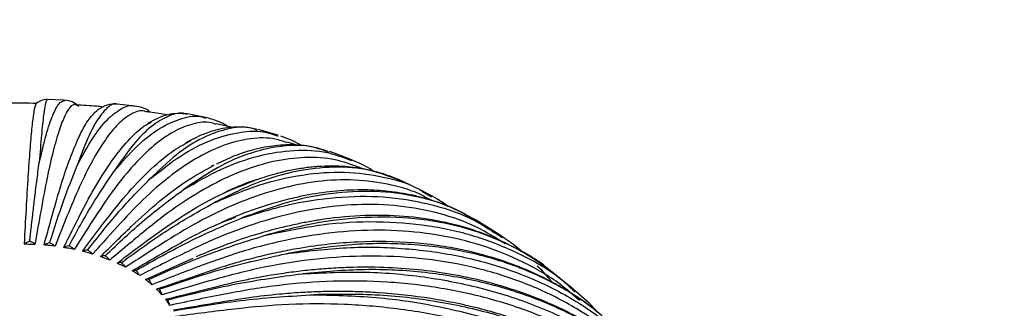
# Paper-space layout '_Isométrica' of a CAD drawing. Header units: millimetres. Extents: x -523 to 521, y -300 to 804.
# Tile 27 of 69: x -422 to -299, y 212 to 248. Entities that reach past the tile are written whole.
import ezdxf

# ---------------------------------------------------------------- set-up
doc = ezdxf.new("R2010")
doc.units = ezdxf.units.MM

psp = doc.layouts.new('_Isométrica')

# ---------------------------------------------------------------- linework, layer by layer
at = {"color": 7, "linetype": 'Continuous', "lineweight": 25}
for p, q in [((-416.33, 237.95), (-418.45, 238.03)), ((-418.41, 238.03), (-418.45, 237.95)), ((-416.34, 237.87), (-416.22, 237.95)), ((-407.44, 237.21), (-409.66, 237.46)), ((-398.6, 235.8), (-400.87, 236.23)), ((-395.24, 234.55), (-397.25, 234.98)), ((-392.04, 234.17), (-392.19, 234.21)), ((-389.67, 233.63), (-392.01, 234.27)), ((-389.7, 233.52), (-389.56, 233.47)), ((-389.5, 233.57), (-389.66, 233.63)), ((-387.15, 232.31), (-388.34, 232.7)), ((-383.09, 231.4), (-383.33, 231.48)), ((-380.61, 230.61), (-383.05, 231.51)), ((-380.65, 230.52), (-380.31, 230.41)), ((-380.24, 230.44), (-380.61, 230.61)), ((-397.56, 229.8), (-397.88, 229.66)), ((-378.77, 229.32), (-379.43, 229.58)), ((-371.4, 226.57), (-373.97, 227.8)), ((-373.89, 227.77), (-373.97, 227.8)), ((-371.42, 226.53), (-370.33, 225.86)), ((-364.74, 222.93), (-365.24, 223.19)), ((-364.81, 222.82), (-365.25, 223.09)), ((-362.04, 221.25), (-364.74, 222.93)), ((-362.1, 221.16), (-361.45, 220.76)), ((-361.38, 220.78), (-362.03, 221.26)), ((-406.13, 215.5), (-400.14, 218.18)), ((-352.6, 214.34), (-355.42, 216.6)), ((-352.66, 214.26), (-352.33, 213.96)), ((-352.25, 214.01), (-352.59, 214.34))]:
    psp.add_line(p, q, dxfattribs=at)
for points, knots in [([(-143.03, 248.04), (-143.27, 248), (-150.45, 246.74), (-164.41, 243.7), (-184.96, 238.84), (-205.44, 233.23), (-224.66, 227.29), (-242.6, 221.1), (-259.25, 214.77), (-275.67, 207.92), (-291.78, 200.53), (-307.58, 192.64), (-317.63, 186.98), (-322.7, 184.14)], [0, 0, 0, 0, 0.0036, 0.105735, 0.210012, 0.316431, 0.424992, 0.517101, 0.610702, 0.705797, 0.802381, 0.900448, 1, 1, 1, 1]), ([(-141.21, 246.58), (-144.6, 245.95), (-154.9, 244.03), (-171.74, 240.2), (-191.81, 235.12), (-211.54, 229.4), (-230.9, 223.1), (-249.69, 216.25), (-267.87, 208.87), (-285.39, 200.98), (-302.27, 192.63), (-312.89, 186.67), (-318.2, 183.69)], [0, 0, 0, 0, 0.050995, 0.154793, 0.258589, 0.364502, 0.470415, 0.57633, 0.682252, 0.788174, 0.89409, 1, 1, 1, 1]), ([(-418.41, 238.04), (-418.66, 238.03), (-419.17, 237.99), (-419.59, 237.7), (-419.8, 237.56)], [0, 0, 0, 0, 0.500481, 1, 1, 1, 1]), ([(-418.45, 237.95), (-418.51, 237.88), (-418.65, 237.71), (-418.88, 236.21), (-419.14, 233.79), (-419.32, 231.35), (-419.41, 230.14)], [0, 0, 0, 0, 0.211604, 0.475711, 0.737731, 1, 1, 1, 1]), ([(-414.49, 237.18), (-414.75, 237.39), (-415.27, 237.82), (-415.9, 237.91), (-416.22, 237.96)], [0, 0, 0, 0, 0.498125, 1, 1, 1, 1]), ([(-419.73, 237.54), (-420.93, 237.58), (-422.24, 237.62), (-423.54, 237.57), (-423.65, 237.57)], [0, 0, 0, 0, 0.914984, 1, 1, 1, 1]), ([(-419.8, 237.48), (-419.84, 237.44), (-419.95, 237.35), (-420.14, 236.29), (-420.37, 234.45), (-420.6, 231.81), (-420.83, 228.47), (-421.07, 224.35), (-421.23, 221.41), (-421.31, 219.96)], [0, 0, 0, 0, 0.10168, 0.252175, 0.402023, 0.551205, 0.701367, 0.85225, 1, 1, 1, 1]), ([(-419.91, 219.91), (-419.66, 221.35), (-419.15, 224.27), (-418.39, 228.36), (-417.63, 231.69), (-416.89, 234.3), (-416.17, 236.17), (-415.49, 237.17), (-415.05, 237.55), (-414.84, 237.37), (-414.84, 237.37)], [0, 0, 0, 0, 0.1404424, 0.2831169, 0.4255038, 0.5688325, 0.7111616, 0.853119, 0.9962085, 1, 1, 1, 1]), ([(-419.41, 230.14), (-419.12, 231.35), (-418.55, 233.78), (-417.72, 236.18), (-416.98, 237.65), (-416.54, 237.81), (-416.34, 237.87)], [0, 0, 0, 0, 0.262687, 0.525587, 0.786654, 1, 1, 1, 1]), ([(-418.81, 219.82), (-418.41, 221.28), (-417.65, 224.07), (-416.52, 227.98), (-415.4, 231.17), (-414.28, 233.79), (-413.16, 235.76), (-412.45, 236.41), (-412.09, 236.74)], [0, 0, 0, 0, 0.1703869, 0.3269047, 0.4889936, 0.6561145, 0.8275897, 1, 1, 1, 1]), ([(-406.05, 236.48), (-406.12, 236.51), (-406.65, 236.75), (-407.75, 236.37), (-409.31, 235.31), (-410.92, 233.42), (-412.54, 230.85), (-414.15, 227.72), (-415.78, 223.86), (-416.87, 221.11), (-417.44, 219.67)], [0, 0, 0, 0, 0.022424, 0.169561, 0.314526, 0.456555, 0.594978, 0.729232, 0.858872, 1, 1, 1, 1]), ([(-411.38, 237.1), (-411.66, 237.14), (-412.81, 237.27), (-413.97, 237.31), (-414.84, 237.35)], [0, 0, 0, 0, 0.2452596, 1, 1, 1, 1]), ([(-409.66, 237.46), (-409.66, 237.46), (-410.02, 237.67), (-410.82, 237.15), (-412.04, 235.79), (-413.33, 233.38), (-414.22, 230.98), (-414.67, 229.78)], [0, 0, 0, 0, 0.004077, 0.253505, 0.501245, 0.750723, 1, 1, 1, 1]), ([(-414.67, 229.78), (-414.03, 230.95), (-412.76, 233.3), (-410.91, 235.65), (-409.16, 236.96), (-407.99, 237.44), (-407.46, 237.21), (-407.44, 237.19)], [0, 0, 0, 0, 0.246537, 0.492841, 0.741105, 0.987381, 1, 1, 1, 1]), ([(-409.65, 237.47), (-410.08, 237.47), (-410.92, 237.47), (-411.71, 236.98), (-412.11, 236.74)], [0, 0, 0, 0, 0.502442, 1, 1, 1, 1]), ([(-405.52, 236.46), (-405.61, 236.53), (-406.15, 237.01), (-406.84, 237.12), (-407.44, 237.22)], [0, 0, 0, 0, 0.151683, 1, 1, 1, 1]), ([(-400.88, 236.17), (-400.96, 236.2), (-401.68, 236.5), (-403.18, 236.08), (-405.35, 234.83), (-407.65, 232.55), (-409.24, 230.24), (-410.04, 229.08)], [0, 0, 0, 0, 0.033852, 0.275823, 0.516156, 0.758176, 1, 1, 1, 1]), ([(-410.04, 229.08), (-409.06, 230.2), (-407.1, 232.43), (-404.26, 234.61), (-401.57, 235.77), (-399.67, 236.12), (-398.76, 235.78), (-398.61, 235.72)], [0, 0, 0, 0, 0.238266, 0.476307, 0.716243, 0.954257, 1, 1, 1, 1]), ([(-403.39, 236.11), (-404.11, 236.24), (-404.99, 236.41), (-405.88, 236.5), (-406.05, 236.52)], [0, 0, 0, 0, 0.814504, 1, 1, 1, 1]), ([(-400.86, 236.23), (-401.68, 236.28), (-403.35, 236.39), (-405.01, 235.48), (-405.85, 235.02)], [0, 0, 0, 0, 0.493583, 1, 1, 1, 1]), ([(-395.87, 234.68), (-395.88, 234.69), (-396.27, 234.97), (-397.09, 235.38), (-398.09, 235.66), (-398.6, 235.8)], [0, 0, 0, 0, 0.019958, 0.508117, 1, 1, 1, 1]), ([(-416.36, 219.51), (-415.65, 220.92), (-414.3, 223.64), (-412.28, 227.43), (-410.28, 230.52), (-408.28, 233), (-406.62, 234.6), (-405.68, 235.06), (-405.37, 235.21)], [0, 0, 0, 0, 0.186917, 0.358619, 0.536432, 0.719766, 0.907877, 1, 1, 1, 1]), ([(-397.26, 234.92), (-397.46, 234.99), (-398.37, 235.33), (-400.15, 235.07), (-402.55, 234.15), (-405.03, 232.4), (-407.52, 229.99), (-409.98, 227), (-412.48, 223.3), (-414.16, 220.64), (-415.03, 219.25)], [0, 0, 0, 0, 0.041824, 0.186041, 0.328129, 0.46734, 0.603015, 0.734606, 0.861673, 1, 1, 1, 1]), ([(-392.19, 234.21), (-392.43, 234.31), (-393.57, 234.72), (-395.83, 234.46), (-398.93, 233.38), (-402.2, 231.32), (-404.47, 229.14), (-405.6, 228.06)], [0, 0, 0, 0, 0.065412, 0.299479, 0.531961, 0.766075, 1, 1, 1, 1]), ([(-392.21, 234.31), (-392.64, 234.4), (-393.51, 234.59), (-394.74, 234.6), (-395.9, 234.51), (-397.26, 234.25), (-399.02, 233.69), (-400.35, 232.99), (-401.09, 232.6)], [0, 0, 0, 0, 0.1448728, 0.2887463, 0.4132794, 0.5666908, 0.7621551, 1, 1, 1, 1]), ([(-388.37, 232.62), (-388.86, 232.79), (-390.29, 233.3), (-392.9, 233.24), (-396.1, 232.5), (-399.4, 230.97), (-402.72, 228.76), (-406, 225.99), (-409.34, 222.5), (-411.57, 219.98), (-412.73, 218.67)], [0, 0, 0, 0, 0.0738246, 0.213225, 0.3505681, 0.4851293, 0.6162736, 0.7434691, 0.8662928, 1, 1, 1, 1]), ([(-405.6, 228.06), (-404.29, 229.09), (-401.69, 231.16), (-397.9, 233.09), (-394.31, 234.05), (-391.55, 234.19), (-390.12, 233.67), (-389.7, 233.52)], [0, 0, 0, 0, 0.226678, 0.453141, 0.681407, 0.907845, 1, 1, 1, 1]), ([(-386.59, 232.26), (-387, 232.5), (-387.8, 232.98), (-388.72, 233.3), (-389.17, 233.45)], [0, 0, 0, 0, 0.509826, 1, 1, 1, 1]), ([(-313.7, 168.55), (-309.69, 170.81), (-301.86, 175.23), (-289.88, 181.39), (-278.15, 187.02), (-266.71, 192.15), (-255.62, 196.79), (-244.38, 201.22), (-233.07, 205.38), (-221.8, 209.25), (-211.29, 212.62), (-202.03, 215.42), (-193.98, 217.73), (-186.93, 219.66), (-180.13, 221.44), (-173.34, 223.14), (-166.47, 224.78), (-156.32, 227.09), (-142.72, 229.9), (-129.53, 232.41), (-121.84, 233.56), (-119.97, 233.84)], [0, 0, 0, 0, 0.074327, 0.145187, 0.212578, 0.276498, 0.336941, 0.393903, 0.456566, 0.514391, 0.567376, 0.615519, 0.65257, 0.686164, 0.718553, 0.751123, 0.783876, 0.816811, 0.895158, 0.974514, 1, 1, 1, 1]), ([(-413.99, 219.02), (-412.99, 220.37), (-411.06, 222.97), (-408.18, 226.59), (-405.35, 229.47), (-402.72, 231.67), (-401.1, 232.54), (-400.39, 232.92)], [0, 0, 0, 0, 0.217074, 0.416478, 0.62298, 0.835893, 1, 1, 1, 1]), ([(-383.33, 231.48), (-383.94, 231.7), (-385.68, 232.34), (-388.89, 232.33), (-392.87, 231.49), (-397.06, 229.7), (-399.96, 227.71), (-401.41, 226.72)], [0, 0, 0, 0, 0.119223, 0.339813, 0.558909, 0.779544, 1, 1, 1, 1]), ([(-401.41, 226.72), (-399.8, 227.65), (-396.59, 229.5), (-391.92, 231.12), (-387.47, 231.81), (-383.67, 231.65), (-381.53, 230.85), (-380.65, 230.52)], [0, 0, 0, 0, 0.212167, 0.424133, 0.637786, 0.849729, 1, 1, 1, 1]), ([(-383.33, 231.59), (-384.06, 231.8), (-385.41, 232.21), (-387.3, 232.37), (-388.84, 232.36), (-390.19, 232.23), (-391.56, 232), (-393.15, 231.6), (-395.07, 230.99), (-396.52, 230.3), (-397.24, 229.95)], [0, 0, 0, 0, 0.164314, 0.308229, 0.413672, 0.51237, 0.610969, 0.715675, 0.857558, 1, 1, 1, 1]), ([(-379.44, 229.55), (-380.4, 229.91), (-382.51, 230.68), (-386.1, 230.89), (-390.06, 230.4), (-394.13, 229.14), (-398.22, 227.21), (-402.27, 224.69), (-406.39, 221.47), (-409.14, 219.14), (-410.58, 217.92)], [0, 0, 0, 0, 0.111872, 0.245546, 0.377247, 0.50628, 0.632037, 0.754008, 0.871786, 1, 1, 1, 1]), ([(-420.61, 220.27), (-420.59, 220.42), (-420.55, 220.81), (-420.47, 221.51), (-420.36, 222.45), (-420.21, 223.81), (-419.99, 225.68), (-419.72, 227.94), (-419.52, 229.36), (-419.41, 230.14)], [0, 0, 0, 0, 0.04359, 0.109869, 0.198835, 0.310488, 0.496883, 0.727656, 1, 1, 1, 1]), ([(-418.12, 220.08), (-417.54, 221.88), (-416.38, 225.44), (-415.24, 228.34), (-414.67, 229.78)], [0, 0, 0, 0, 0.504814, 1, 1, 1, 1]), ([(-411.75, 218.36), (-410.47, 219.63), (-408, 222.07), (-404.31, 225.43), (-400.85, 228.02), (-398.63, 229.21), (-397.59, 229.77)], [0, 0, 0, 0, 0.269708, 0.517463, 0.774037, 1, 1, 1, 1]), ([(-373.97, 227.8), (-375.3, 228.31), (-377.97, 229.35), (-382.47, 229.71), (-387.27, 229.17), (-392.31, 227.72), (-395.81, 225.97), (-397.56, 225.09)], [0, 0, 0, 0, 0.196598, 0.39781, 0.597659, 0.798911, 1, 1, 1, 1]), ([(-373.97, 227.81), (-374.78, 228.15), (-376.26, 228.76), (-378.33, 229.27), (-380, 229.54), (-381.48, 229.68), (-382.93, 229.71), (-384.46, 229.66), (-386.07, 229.5), (-387.86, 229.2), (-389.87, 228.76), (-391.38, 228.26), (-392.19, 228)], [0, 0, 0, 0, 0.144702, 0.261605, 0.351876, 0.434572, 0.515303, 0.594208, 0.686689, 0.776938, 0.878878, 1, 1, 1, 1]), ([(-377.52, 229.03), (-377.68, 229.14), (-378.51, 229.72), (-379.47, 230.12), (-380.24, 230.44)], [0, 0, 0, 0, 0.193547, 1, 1, 1, 1]), ([(-415.69, 219.71), (-414.74, 221.46), (-412.85, 224.91), (-410.97, 227.7), (-410.04, 229.08)], [0, 0, 0, 0, 0.504814, 1, 1, 1, 1]), ([(-413.36, 219.18), (-412.05, 220.84), (-409.46, 224.13), (-406.88, 226.76), (-405.6, 228.06)], [0, 0, 0, 0, 0.504814, 1, 1, 1, 1]), ([(-397.56, 225.09), (-395.66, 225.89), (-391.89, 227.49), (-386.41, 228.73), (-381.17, 229.11), (-376.31, 228.43), (-373.05, 227.54), (-371.57, 226.62), (-371.42, 226.53)], [0, 0, 0, 0, 0.195487, 0.3907887, 0.5876458, 0.7829257, 0.9784458, 1, 1, 1, 1]), ([(-409.68, 217.54), (-408.13, 218.71), (-405.16, 220.96), (-400.72, 224.03), (-396.48, 226.37), (-393.74, 227.4), (-392.42, 227.9)], [0, 0, 0, 0, 0.266401, 0.511118, 0.764546, 1, 1, 1, 1]), ([(-370.37, 225.39), (-370.7, 225.59), (-372.26, 226.54), (-375.45, 227.45), (-379.86, 228.09), (-384.53, 227.88), (-389.3, 226.95), (-394.1, 225.33), (-398.86, 223.14), (-403.69, 220.25), (-406.92, 218.13), (-408.6, 217.03)], [0, 0, 0, 0, 0.033126, 0.160608, 0.286946, 0.41142, 0.533373, 0.652229, 0.767506, 0.878821, 1, 1, 1, 1]), ([(-392.19, 228), (-392.33, 227.96), (-393.67, 227.55), (-395.06, 226.9), (-396.31, 226.33)], [0, 0, 0, 0, 0.100436, 1, 1, 1, 1]), ([(-411.16, 218.47), (-409.52, 220.03), (-406.26, 223.11), (-403.02, 225.52), (-401.41, 226.72)], [0, 0, 0, 0, 0.504814, 1, 1, 1, 1]), ([(-365.24, 223.19), (-365.93, 223.57), (-367.31, 224.33), (-369.33, 225.11), (-371.1, 225.67), (-372.65, 226.05), (-374.16, 226.34), (-375.67, 226.54), (-377.19, 226.67), (-379.35, 226.75), (-382.17, 226.63), (-385.09, 226.23), (-387.65, 225.7), (-390.05, 225.09), (-393.1, 224.12), (-395.37, 223.17), (-396.61, 222.65)], [0, 0, 0, 0, 0.077087, 0.154231, 0.213373, 0.265988, 0.317519, 0.367825, 0.417471, 0.467029, 0.577461, 0.684247, 0.736299, 0.806634, 0.894573, 1, 1, 1, 1]), ([(-365.25, 223.09), (-365.75, 223.41), (-367.66, 224.64), (-371.49, 225.84), (-376.66, 226.66), (-382.22, 226.46), (-388.03, 225.41), (-392.07, 223.93), (-394.08, 223.19)], [0, 0, 0, 0, 0.06662, 0.253317, 0.440323, 0.626064, 0.813107, 1, 1, 1, 1]), ([(-394.08, 223.19), (-391.94, 223.85), (-387.66, 225.16), (-381.46, 225.97), (-375.53, 225.94), (-370, 224.92), (-365.48, 223.36), (-363.05, 221.77), (-362.1, 221.16)], [0, 0, 0, 0, 0.177318, 0.354467, 0.533027, 0.710157, 0.887505, 1, 1, 1, 1]), ([(-368.27, 224.66), (-368.5, 224.83), (-369.47, 225.56), (-370.57, 226.13), (-371.4, 226.57)], [0, 0, 0, 0, 0.236184, 1, 1, 1, 1]), ([(-409.13, 217.62), (-407.18, 219.04), (-403.31, 221.86), (-399.46, 224.02), (-397.56, 225.09)], [0, 0, 0, 0, 0.504814, 1, 1, 1, 1]), ([(-361.07, 219.96), (-362.24, 220.69), (-364.8, 222.3), (-369.28, 223.87), (-374.3, 224.82), (-379.57, 224.99), (-384.98, 224.42), (-390.42, 223.18), (-395.8, 221.35), (-401.28, 218.83), (-404.93, 216.97), (-406.84, 215.99)], [0, 0, 0, 0, 0.100175, 0.218816, 0.336394, 0.452236, 0.565732, 0.676346, 0.783629, 0.887225, 1, 1, 1, 1]), ([(-407.79, 216.58), (-406.01, 217.62), (-402.58, 219.62), (-398.24, 222.01), (-395.72, 222.98), (-394.82, 223.33)], [0, 0, 0, 0, 0.411977, 0.790421, 1, 1, 1, 1]), ([(-407.31, 216.62), (-405.08, 217.89), (-400.66, 220.41), (-396.26, 222.27), (-394.08, 223.19)], [0, 0, 0, 0, 0.504814, 1, 1, 1, 1]), ([(-355.42, 216.6), (-356.28, 217.22), (-357.88, 218.37), (-360.23, 219.67), (-362.4, 220.7), (-365.28, 221.81), (-369.02, 222.83), (-373.73, 223.49), (-378.64, 223.59), (-382.57, 223.23), (-385.41, 222.78), (-387.16, 222.44), (-389.28, 221.96), (-392.04, 221.22), (-395.62, 220.07), (-398.29, 218.96), (-399.77, 218.34)], [0, 0, 0, 0, 0.071769, 0.133857, 0.190476, 0.245702, 0.354284, 0.462024, 0.569518, 0.676936, 0.712006, 0.746339, 0.786058, 0.841452, 0.912685, 1, 1, 1, 1]), ([(-355.44, 216.57), (-355.55, 216.67), (-357.04, 218.03), (-360.49, 219.88), (-365.77, 222.01), (-371.59, 223.17), (-377.79, 223.42), (-384.29, 222.81), (-388.79, 221.64), (-391.04, 221.06)], [0, 0, 0, 0, 0.013229, 0.177024, 0.341638, 0.506524, 0.670294, 0.835214, 1, 1, 1, 1]), ([(-391.04, 221.06), (-388.69, 221.55), (-383.97, 222.53), (-377.14, 222.88), (-370.63, 222.38), (-364.51, 220.98), (-358.94, 218.66), (-354.96, 216.39), (-353.09, 214.65), (-352.66, 214.26)], [0, 0, 0, 0, 0.158486, 0.316821, 0.476417, 0.634735, 0.793248, 0.952789, 1, 1, 1, 1]), ([(-405.71, 215.5), (-403.24, 216.6), (-398.34, 218.78), (-393.46, 220.3), (-391.04, 221.06)], [0, 0, 0, 0, 0.504814, 1, 1, 1, 1]), ([(-351.78, 212.85), (-352.56, 213.55), (-354.7, 215.44), (-358.8, 217.77), (-363.95, 219.87), (-369.49, 221.18), (-375.29, 221.76), (-381.24, 221.6), (-387.23, 220.77), (-393.16, 219.36), (-399.19, 217.26), (-403.22, 215.67), (-405.32, 214.84)], [0, 0, 0, 0, 0.063087, 0.172519, 0.281622, 0.389746, 0.496275, 0.600646, 0.702367, 0.801025, 0.896291, 1, 1, 1, 1]), ([(-358.85, 218.86), (-358.98, 218.98), (-359.76, 219.7), (-360.64, 220.29), (-361.38, 220.78)], [0, 0, 0, 0, 0.165864, 1, 1, 1, 1]), ([(-420.61, 220.27), (-420.74, 220.23), (-420.99, 220.16), (-421.2, 220.03), (-421.31, 219.96)], [0, 0, 0, 0, 0.499702, 1, 1, 1, 1]), ([(-421.31, 219.96), (-421.05, 219.95), (-420.58, 219.94), (-420.12, 219.92), (-419.91, 219.91)], [0, 0, 0, 0, 0.5566088, 1, 1, 1, 1]), ([(-419.91, 219.91), (-420.02, 219.98), (-420.23, 220.13), (-420.48, 220.22), (-420.61, 220.27)], [0, 0, 0, 0, 0.50044, 1, 1, 1, 1]), ([(-418.12, 220.08), (-418.24, 220.05), (-418.49, 220), (-418.7, 219.88), (-418.81, 219.82)], [0, 0, 0, 0, 0.499702, 1, 1, 1, 1]), ([(-417.44, 219.67), (-417.69, 219.7), (-418.15, 219.76), (-418.61, 219.8), (-418.81, 219.82)], [0, 0, 0, 0, 0.5633856, 1, 1, 1, 1]), ([(-417.44, 219.67), (-417.54, 219.75), (-417.75, 219.92), (-417.99, 220.03), (-418.12, 220.08)], [0, 0, 0, 0, 0.50044, 1, 1, 1, 1]), ([(-415.69, 219.71), (-415.81, 219.7), (-416.05, 219.66), (-416.25, 219.56), (-416.36, 219.51)], [0, 0, 0, 0, 0.499702, 1, 1, 1, 1]), ([(-415.03, 219.25), (-415.28, 219.31), (-415.71, 219.4), (-416.16, 219.47), (-416.36, 219.51)], [0, 0, 0, 0, 0.562776, 1, 1, 1, 1]), ([(-415.03, 219.25), (-415.13, 219.34), (-415.33, 219.52), (-415.57, 219.65), (-415.69, 219.71)], [0, 0, 0, 0, 0.50044, 1, 1, 1, 1]), ([(-350.23, 211.96), (-350.4, 212.09), (-351.11, 212.65), (-352.32, 213.45), (-353.81, 214.38), (-355.23, 215.18), (-356.67, 215.91), (-358.13, 216.58), (-361.09, 217.8), (-365.79, 219.22), (-372.48, 220.23), (-379.52, 220.34), (-385.2, 219.72), (-389.28, 218.96), (-391.69, 218.41), (-394.25, 217.75), (-397.3, 216.82), (-400.79, 215.6), (-403.33, 214.74), (-404.56, 214.32)], [0, 0, 0, 0, 0.012163, 0.052393, 0.085145, 0.117236, 0.148779, 0.179832, 0.210828, 0.335085, 0.458411, 0.581954, 0.705911, 0.746866, 0.787028, 0.826403, 0.873979, 0.938691, 1, 1, 1, 1]), ([(-347.37, 209.43), (-348.25, 210.26), (-350.6, 212.49), (-355.19, 215.26), (-360.97, 217.75), (-367.3, 219.36), (-374.06, 220.08), (-381.14, 219.96), (-386.04, 219.14), (-388.5, 218.72)], [0, 0, 0, 0, 0.090627, 0.241575, 0.393277, 0.54523, 0.696155, 0.848139, 1, 1, 1, 1]), ([(-388.5, 218.72), (-385.96, 219.04), (-380.89, 219.66), (-373.54, 219.49), (-366.52, 218.51), (-359.95, 216.63), (-353.9, 213.94), (-348.54, 210.39), (-345.01, 207.48), (-343.52, 205.59), (-343.34, 205.35)], [0, 0, 0, 0, 0.139782, 0.279431, 0.420192, 0.559826, 0.699631, 0.840344, 0.979877, 1, 1, 1, 1]), ([(-413.36, 219.18), (-413.47, 219.17), (-413.7, 219.15), (-413.89, 219.06), (-413.99, 219.02)], [0, 0, 0, 0, 0.499702, 1, 1, 1, 1]), ([(-412.73, 218.67), (-412.96, 218.74), (-413.38, 218.86), (-413.81, 218.97), (-413.99, 219.02)], [0, 0, 0, 0, 0.5621914, 1, 1, 1, 1]), ([(-412.73, 218.67), (-412.83, 218.77), (-413.01, 218.96), (-413.24, 219.1), (-413.36, 219.18)], [0, 0, 0, 0, 0.50044, 1, 1, 1, 1]), ([(-411.16, 218.47), (-411.27, 218.47), (-411.48, 218.47), (-411.66, 218.39), (-411.75, 218.36)], [0, 0, 0, 0, 0.499702, 1, 1, 1, 1]), ([(-410.58, 217.92), (-410.79, 218.01), (-411.18, 218.16), (-411.58, 218.3), (-411.75, 218.36)], [0, 0, 0, 0, 0.561625, 1, 1, 1, 1]), ([(-410.58, 217.92), (-410.67, 218.03), (-410.84, 218.23), (-411.05, 218.39), (-411.16, 218.47)], [0, 0, 0, 0, 0.50044, 1, 1, 1, 1]), ([(-404.38, 214.27), (-401.7, 215.19), (-396.39, 217), (-391.11, 218.15), (-388.5, 218.72)], [0, 0, 0, 0, 0.504814, 1, 1, 1, 1]), ([(-342.64, 203.74), (-343.26, 204.49), (-345.13, 206.74), (-348.95, 209.85), (-353.98, 213.03), (-359.54, 215.49), (-365.5, 217.23), (-371.75, 218.24), (-378.15, 218.53), (-384.6, 218.16), (-390.98, 217.19), (-397.46, 215.54), (-401.79, 214.26), (-404.05, 213.59)], [0, 0, 0, 0, 0.050203, 0.149264, 0.24863, 0.347698, 0.445877, 0.542607, 0.637378, 0.729743, 0.819326, 0.905831, 1, 1, 1, 1]), ([(-409.13, 217.62), (-409.23, 217.62), (-409.43, 217.64), (-409.59, 217.57), (-409.68, 217.54)], [0, 0, 0, 0, 0.499702, 1, 1, 1, 1]), ([(-408.6, 217.03), (-408.8, 217.13), (-409.15, 217.3), (-409.52, 217.47), (-409.68, 217.54)], [0, 0, 0, 0, 0.5610711, 1, 1, 1, 1]), ([(-408.6, 217.03), (-408.68, 217.14), (-408.84, 217.36), (-409.04, 217.53), (-409.13, 217.62)], [0, 0, 0, 0, 0.50044, 1, 1, 1, 1]), ([(-337.29, 197.96), (-338.27, 199.21), (-340.13, 201.59), (-343.05, 204.48), (-346.04, 206.99), (-350.24, 209.91), (-356.02, 212.92), (-363.68, 215.46), (-371.93, 216.89), (-378.55, 217.12), (-383.14, 216.89), (-385.55, 216.68), (-387.94, 216.4), (-390.75, 215.98), (-394.41, 215.29), (-398.77, 214.18), (-401.91, 213.4), (-403.45, 213.02)], [0, 0, 0, 0, 0.069703, 0.131668, 0.190455, 0.247956, 0.363062, 0.478656, 0.593448, 0.708894, 0.741639, 0.772716, 0.801914, 0.833762, 0.880211, 0.941428, 1, 1, 1, 1]), ([(-355.2, 215.15), (-355.35, 215.33), (-355.93, 216.05), (-356.57, 216.71), (-357.05, 217.2)], [0, 0, 0, 0, 0.262378, 1, 1, 1, 1]), ([(-407.31, 216.62), (-407.39, 216.63), (-407.57, 216.66), (-407.72, 216.61), (-407.79, 216.58)], [0, 0, 0, 0, 0.499702, 1, 1, 1, 1]), ([(-406.84, 215.99), (-407.01, 216.11), (-407.32, 216.31), (-407.65, 216.5), (-407.79, 216.58)], [0, 0, 0, 0, 0.560526, 1, 1, 1, 1]), ([(-406.84, 215.99), (-406.91, 216.11), (-407.05, 216.34), (-407.22, 216.53), (-407.31, 216.62)], [0, 0, 0, 0, 0.50044, 1, 1, 1, 1]), ([(-403.31, 212.96), (-400.47, 213.67), (-394.85, 215.09), (-389.25, 215.84), (-386.47, 216.22)], [0, 0, 0, 0, 0.504814, 1, 1, 1, 1]), ([(-337.42, 198), (-338.46, 199.38), (-340.81, 202.5), (-345.4, 206.57), (-350.94, 210.28), (-357.14, 213.18), (-363.88, 215.27), (-371.08, 216.49), (-378.63, 216.91), (-383.86, 216.45), (-386.47, 216.22)], [0, 0, 0, 0, 0.102493, 0.231152, 0.358774, 0.487033, 0.615505, 0.743108, 0.871606, 1, 1, 1, 1]), ([(-386.47, 216.22), (-383.8, 216.34), (-378.45, 216.59), (-370.69, 215.87), (-363.3, 214.36), (-356.36, 212), (-350, 208.85), (-344.26, 204.95), (-339.34, 200.3), (-336.13, 196.59), (-334.85, 194.29), (-334.65, 193.93)], [0, 0, 0, 0, 0.121991, 0.243866, 0.366712, 0.488573, 0.610584, 0.733388, 0.855161, 0.977354, 1, 1, 1, 1]), ([(-405.71, 215.5), (-405.79, 215.52), (-405.94, 215.56), (-406.07, 215.52), (-406.13, 215.5)], [0, 0, 0, 0, 0.499702, 1, 1, 1, 1]), ([(-405.32, 214.84), (-405.46, 214.97), (-405.73, 215.19), (-406.01, 215.4), (-406.13, 215.5)], [0, 0, 0, 0, 0.559985, 1, 1, 1, 1]), ([(-405.32, 214.84), (-405.37, 214.96), (-405.49, 215.2), (-405.64, 215.4), (-405.71, 215.5)], [0, 0, 0, 0, 0.50044, 1, 1, 1, 1]), ([(-334.17, 192.18), (-334.86, 193.32), (-336.61, 196.2), (-340.24, 200.28), (-344.92, 204.42), (-350.25, 207.96), (-356.12, 210.84), (-362.41, 213.02), (-368.99, 214.49), (-375.75, 215.27), (-382.55, 215.37), (-389.28, 214.88), (-396.12, 213.72), (-400.69, 212.76), (-403.07, 212.25)], [0, 0, 0, 0, 0.058141, 0.146368, 0.235399, 0.324704, 0.413742, 0.501981, 0.588917, 0.674093, 0.757106, 0.837619, 0.915365, 1, 1, 1, 1]), ([(-404.38, 214.27), (-404.44, 214.3), (-404.56, 214.34), (-404.67, 214.31), (-404.72, 214.3)], [0, 0, 0, 0, 0.499702, 1, 1, 1, 1]), ([(-404.05, 213.59), (-404.17, 213.72), (-404.38, 213.96), (-404.62, 214.19), (-404.72, 214.3)], [0, 0, 0, 0, 0.559444, 1, 1, 1, 1]), ([(-404.05, 213.59), (-404.1, 213.71), (-404.2, 213.96), (-404.32, 214.17), (-404.38, 214.27)], [0, 0, 0, 0, 0.50044, 1, 1, 1, 1]), ([(-332.94, 190.77), (-333.32, 191.33), (-334.09, 192.44), (-335.32, 194.03), (-337.02, 196.04), (-339.27, 198.38), (-342.67, 201.41), (-346.93, 204.52), (-352.22, 207.52), (-357.93, 209.98), (-364, 211.88), (-370.37, 213.2), (-375.61, 213.78), (-379.53, 213.97), (-382.02, 214.01), (-384.4, 213.97), (-386.83, 213.85), (-389.72, 213.63), (-393.5, 213.19), (-397.93, 212.43), (-401.1, 211.9), (-402.63, 211.65)], [0, 0, 0, 0, 0.028972, 0.05814, 0.086811, 0.142012, 0.196714, 0.279163, 0.361713, 0.444788, 0.527289, 0.609642, 0.692462, 0.723579, 0.754117, 0.782982, 0.810158, 0.841648, 0.886819, 0.945233, 1, 1, 1, 1]), ([(-402.55, 211.58), (-399.59, 212.08), (-393.73, 213.08), (-387.9, 213.42), (-385.01, 213.59)], [0, 0, 0, 0, 0.5048138, 1, 1, 1, 1]), ([(-329.49, 184.77), (-330.54, 186.77), (-332.66, 190.76), (-336.96, 196.12), (-342.01, 200.9), (-347.84, 205), (-354.31, 208.37), (-361.37, 210.96), (-368.91, 212.72), (-376.8, 213.7), (-382.28, 213.63), (-385.01, 213.59)], [0, 0, 0, 0, 0.110719, 0.221746, 0.333309, 0.443974, 0.555192, 0.666594, 0.777241, 0.888666, 1, 1, 1, 1]), ([(-385.01, 213.59), (-382.24, 213.52), (-376.7, 213.37), (-368.66, 212.08), (-360.99, 210.02), (-353.81, 207.15), (-347.21, 203.52), (-341.29, 199.19), (-336.11, 194.21), (-331.83, 188.64), (-328.92, 183.82), (-327.8, 180.74), (-327.47, 179.84)], [0, 0, 0, 0, 0.105991, 0.211881, 0.318615, 0.424493, 0.530502, 0.637199, 0.743001, 0.849167, 0.955758, 1, 1, 1, 1]), ([(-349.45, 211.35), (-349.51, 211.41), (-350.34, 212.39), (-351.33, 213.23), (-352.25, 214.01)], [0, 0, 0, 0, 0.070235, 1, 1, 1, 1]), ([(-403.31, 212.96), (-403.36, 212.99), (-403.45, 213.04), (-403.54, 213.02), (-403.58, 213)], [0, 0, 0, 0, 0.499702, 1, 1, 1, 1]), ([(-403.07, 212.25), (-403.16, 212.4), (-403.32, 212.65), (-403.5, 212.9), (-403.58, 213)], [0, 0, 0, 0, 0.558898, 1, 1, 1, 1]), ([(-403.07, 212.25), (-403.11, 212.38), (-403.18, 212.63), (-403.27, 212.85), (-403.31, 212.96)], [0, 0, 0, 0, 0.50044, 1, 1, 1, 1]), ([(-327.5, 178.8), (-328.24, 180.54), (-329.81, 184.17), (-333.14, 189.31), (-337.26, 194.25), (-342.13, 198.73), (-347.65, 202.66), (-353.73, 205.97), (-360.25, 208.62), (-367.07, 210.58), (-374.07, 211.85), (-381.12, 212.46), (-388.09, 212.47), (-395.18, 211.81), (-399.92, 211.18), (-402.39, 210.86)], [0, 0, 0, 0, 0.071384, 0.14984, 0.229477, 0.309841, 0.390451, 0.47082, 0.550468, 0.62894, 0.705823, 0.780754, 0.853428, 0.923605, 1, 1, 1, 1])]:
    psp.add_open_spline(points, degree=3, knots=knots, dxfattribs=at)

doc.saveas('drawing.dxf')
